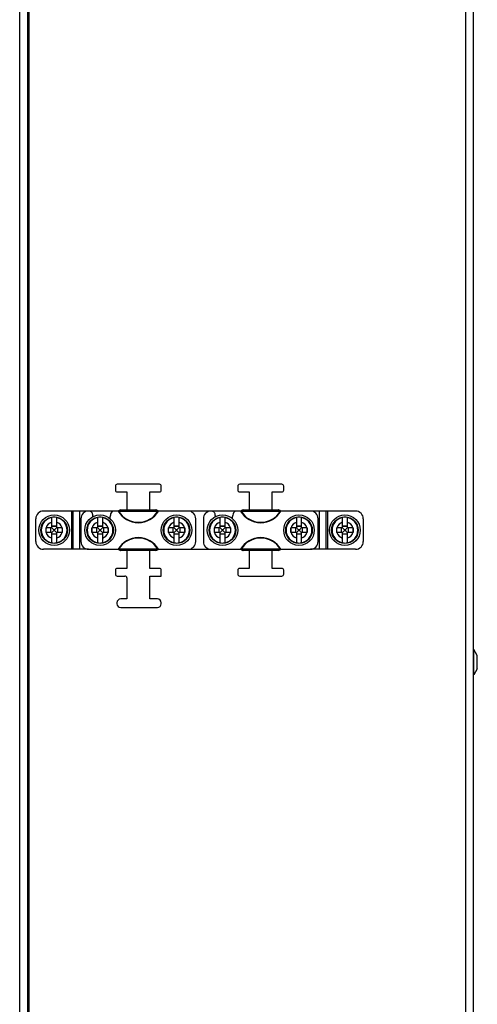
# Model space of a CAD drawing. Header units: millimetres. Extents: x -2579 to 1363, y -329 to 2298.
# Tile 49 of 256: x -1289 to -1170, y 1218 to 1476. Entities that reach past the tile are written whole.
import ezdxf

# ---------------------------------------------------------------- set-up
doc = ezdxf.new("R2010")
doc.units = ezdxf.units.MM
doc.header["$LTSCALE"] = 30.734
doc.layers.get('0').update_dxf_attribs({"linetype": 'CONTINUOUS'})

msp = doc.modelspace()

# ---------------------------------------------------------------- linework, layer by layer
at = {"color": 2}
for p, q in [((-1289.24, 693.31), (-1289.24, 1678.31)), ((-1286.74, 693.31), (-1286.74, 1503.69)), ((-1172.74, 1501.91), (-1172.74, 693.31)), ((-1275.74, 1347.31), (-1275.74, 1337.31)), ((-1273.54, 1337.31), (-1273.54, 1347.31)), ((-1210.94, 1347.31), (-1210.94, 1337.31)), ((-1208.74, 1337.31), (-1208.74, 1347.31)), ((-1281.18, 1342.91), (-1281.18, 1341.71)), ((-1279.64, 1343.26), (-1280.84, 1343.26)), ((-1280.35, 1342.42), (-1280.35, 1342.2)), ((-1280.13, 1342.42), (-1280.35, 1342.42)), ((-1280.35, 1342.2), (-1280.13, 1342.2)), ((-1280.13, 1342.2), (-1280.13, 1342.42)), ((-1279.29, 1341.71), (-1279.29, 1342.91)), ((-1269.18, 1342.91), (-1269.18, 1341.71)), ((-1267.64, 1343.26), (-1268.84, 1343.26)), ((-1268.35, 1342.42), (-1268.35, 1342.2)), ((-1268.13, 1342.42), (-1268.35, 1342.42)), ((-1268.35, 1342.2), (-1268.13, 1342.2)), ((-1268.13, 1342.2), (-1268.13, 1342.42)), ((-1267.29, 1341.71), (-1267.29, 1342.91)), ((-1249.18, 1342.91), (-1249.18, 1341.71)), ((-1247.64, 1343.26), (-1248.84, 1343.26)), ((-1248.35, 1342.42), (-1248.35, 1342.2)), ((-1248.13, 1342.42), (-1248.35, 1342.42)), ((-1248.35, 1342.2), (-1248.13, 1342.2)), ((-1248.13, 1342.2), (-1248.13, 1342.42)), ((-1247.29, 1341.71), (-1247.29, 1342.91)), ((-1237.18, 1342.91), (-1237.18, 1341.71)), ((-1235.64, 1343.26), (-1236.84, 1343.26)), ((-1236.35, 1342.42), (-1236.35, 1342.2)), ((-1236.13, 1342.42), (-1236.35, 1342.42)), ((-1236.35, 1342.2), (-1236.13, 1342.2)), ((-1236.13, 1342.2), (-1236.13, 1342.42)), ((-1235.29, 1341.71), (-1235.29, 1342.91)), ((-1217.18, 1342.91), (-1217.18, 1341.71)), ((-1215.64, 1343.26), (-1216.84, 1343.26)), ((-1216.35, 1342.42), (-1216.35, 1342.2)), ((-1216.13, 1342.42), (-1216.35, 1342.42)), ((-1216.35, 1342.2), (-1216.13, 1342.2)), ((-1216.13, 1342.2), (-1216.13, 1342.42)), ((-1215.29, 1341.71), (-1215.29, 1342.91)), ((-1205.18, 1342.91), (-1205.18, 1341.71)), ((-1203.64, 1343.26), (-1204.84, 1343.26)), ((-1204.35, 1342.42), (-1204.35, 1342.2)), ((-1204.13, 1342.42), (-1204.35, 1342.42)), ((-1204.35, 1342.2), (-1204.13, 1342.2)), ((-1204.13, 1342.2), (-1204.13, 1342.42)), ((-1203.29, 1341.71), (-1203.29, 1342.91)), ((-1280.84, 1341.36), (-1279.64, 1341.36)), ((-1268.84, 1341.36), (-1267.64, 1341.36)), ((-1248.84, 1341.36), (-1247.64, 1341.36)), ((-1236.84, 1341.36), (-1235.64, 1341.36)), ((-1216.84, 1341.36), (-1215.64, 1341.36)), ((-1204.84, 1341.36), (-1203.64, 1341.36))]:
    msp.add_line(p, q, dxfattribs=at)
at = {"color": 3}
for p, q in [((-1287.24, 1677.81), (-1287.24, 693.31)), ((-1170.74, 1503.11), (-1170.74, 693.31)), ((-1264.24, 1353.81), (-1264.24, 1352.81)), ((-1252.74, 1354.31), (-1263.74, 1354.31)), ((-1263.74, 1352.31), (-1261.24, 1352.31)), ((-1261.24, 1352.31), (-1261.24, 1347.61)), ((-1255.24, 1347.61), (-1255.24, 1352.31)), ((-1255.24, 1352.31), (-1252.74, 1352.31)), ((-1252.24, 1352.81), (-1252.24, 1353.81)), ((-1232.24, 1353.81), (-1232.24, 1352.81)), ((-1220.74, 1354.31), (-1231.74, 1354.31)), ((-1231.74, 1352.31), (-1229.24, 1352.31)), ((-1229.24, 1352.31), (-1229.24, 1347.61)), ((-1223.24, 1347.61), (-1223.24, 1352.31)), ((-1223.24, 1352.31), (-1220.74, 1352.31)), ((-1220.24, 1352.81), (-1220.24, 1353.81)), ((-1271.24, 1347.31), (-1283.04, 1347.31)), ((-1275.24, 1337.31), (-1275.24, 1347.31)), ((-1271.14, 1347.31), (-1271.24, 1347.31)), ((-1264.5, 1347.31), (-1271.14, 1347.31)), ((-1263.37, 1347.31), (-1264.5, 1347.31)), ((-1245.24, 1347.31), (-1253.1, 1347.31)), ((-1239.24, 1347.31), (-1245.24, 1347.31)), ((-1239.14, 1347.31), (-1239.24, 1347.31)), ((-1232.5, 1347.31), (-1239.14, 1347.31)), ((-1231.37, 1347.31), (-1232.5, 1347.31)), ((-1213.24, 1347.31), (-1221.1, 1347.31)), ((-1201.44, 1347.31), (-1213.24, 1347.31)), ((-1209.24, 1347.31), (-1209.24, 1337.31)), ((-1285.04, 1339.31), (-1285.04, 1345.31)), ((-1273.24, 1345.31), (-1273.24, 1339.31)), ((-1243.24, 1339.31), (-1243.24, 1345.31)), ((-1241.24, 1345.31), (-1241.24, 1339.31)), ((-1211.24, 1339.31), (-1211.24, 1345.31)), ((-1199.44, 1345.31), (-1199.44, 1339.31)), ((-1271.24, 1337.31), (-1283.04, 1337.31)), ((-1271.24, 1337.31), (-1263.37, 1337.31)), ((-1261.24, 1337.01), (-1261.24, 1332.31)), ((-1255.24, 1332.31), (-1255.24, 1337.01)), ((-1253.1, 1337.31), (-1245.24, 1337.31)), ((-1245.24, 1337.31), (-1239.24, 1337.31)), ((-1239.24, 1337.31), (-1231.37, 1337.31)), ((-1229.24, 1337.01), (-1229.24, 1332.31)), ((-1223.24, 1332.31), (-1223.24, 1337.01)), ((-1221.1, 1337.31), (-1213.24, 1337.31)), ((-1201.44, 1337.31), (-1213.24, 1337.31)), ((-1264.24, 1331.81), (-1264.24, 1330.81)), ((-1261.24, 1332.31), (-1263.74, 1332.31)), ((-1252.74, 1332.31), (-1255.24, 1332.31)), ((-1252.24, 1330.31), (-1252.24, 1331.81)), ((-1232.24, 1331.81), (-1232.24, 1330.81)), ((-1229.24, 1332.31), (-1231.74, 1332.31)), ((-1220.74, 1332.31), (-1223.24, 1332.31)), ((-1220.24, 1330.81), (-1220.24, 1331.81)), ((-1263.74, 1330.31), (-1261.74, 1330.31)), ((-1261.24, 1329.81), (-1261.24, 1324.31)), ((-1255.24, 1324.31), (-1255.24, 1330.31)), ((-1255.24, 1330.31), (-1252.24, 1330.31)), ((-1231.74, 1330.31), (-1220.74, 1330.31)), ((-1261.24, 1324.31), (-1262.81, 1324.31)), ((-1253.24, 1324.31), (-1255.24, 1324.31)), ((-1263.81, 1323.31), (-1263.81, 1323.08)), ((-1262.81, 1322.08), (-1253.24, 1322.08)), ((-1252.24, 1323.08), (-1252.24, 1323.31))]:
    msp.add_line(p, q, dxfattribs=at)
at = {"color": 7}
for p, q in [((-1263.37, 1347.31), (-1262.86, 1347.61)), ((-1262.86, 1347.61), (-1261.24, 1347.61)), ((-1261.24, 1347.61), (-1253.62, 1347.61)), ((-1253.42, 1347.52), (-1253.62, 1347.61)), ((-1253.1, 1347.31), (-1253.62, 1347.61)), ((-1231.37, 1347.31), (-1230.86, 1347.61)), ((-1230.86, 1347.61), (-1229.24, 1347.61)), ((-1229.24, 1347.61), (-1221.62, 1347.61)), ((-1221.42, 1347.52), (-1221.62, 1347.61)), ((-1221.1, 1347.31), (-1221.62, 1347.61)), ((-1280.84, 1342.91), (-1280.84, 1345.62)), ((-1279.64, 1345.62), (-1279.64, 1342.91)), ((-1268.84, 1342.91), (-1268.84, 1345.62)), ((-1267.64, 1345.62), (-1267.64, 1342.91)), ((-1248.84, 1342.91), (-1248.84, 1345.62)), ((-1247.64, 1345.62), (-1247.64, 1342.91)), ((-1236.84, 1342.91), (-1236.84, 1345.62)), ((-1235.64, 1345.62), (-1235.64, 1342.91)), ((-1216.84, 1342.91), (-1216.84, 1345.62)), ((-1215.64, 1345.62), (-1215.64, 1342.91)), ((-1204.84, 1342.91), (-1204.84, 1345.62)), ((-1203.64, 1345.62), (-1203.64, 1342.91)), ((-1280.84, 1342.91), (-1282.36, 1342.91)), ((-1282.36, 1341.8), (-1282.36, 1342.79)), ((-1282.36, 1341.71), (-1282.36, 1341.8)), ((-1280.84, 1341.71), (-1282.36, 1341.71)), ((-1279.64, 1343.33), (-1280.84, 1343.33)), ((-1280.76, 1342.83), (-1280.84, 1342.91)), ((-1280.76, 1341.79), (-1280.84, 1341.71)), ((-1280.84, 1338.99), (-1280.84, 1341.71)), ((-1280.35, 1342.42), (-1280.43, 1342.5)), ((-1280.35, 1342.2), (-1280.43, 1342.12)), ((-1280.13, 1342.42), (-1280.04, 1342.5)), ((-1280.13, 1342.2), (-1280.04, 1342.12)), ((-1279.72, 1342.83), (-1279.64, 1342.91)), ((-1279.72, 1341.79), (-1279.64, 1341.71)), ((-1278.12, 1342.91), (-1279.64, 1342.91)), ((-1279.64, 1341.71), (-1279.64, 1338.99)), ((-1278.12, 1341.71), (-1279.64, 1341.71)), ((-1278.12, 1342.91), (-1278.12, 1342.82)), ((-1278.12, 1342.82), (-1278.12, 1341.8)), ((-1278.12, 1341.8), (-1278.12, 1341.71)), ((-1268.84, 1342.91), (-1270.36, 1342.91)), ((-1270.36, 1341.8), (-1270.36, 1342.79)), ((-1270.36, 1341.71), (-1270.36, 1341.8)), ((-1268.84, 1341.71), (-1270.36, 1341.71)), ((-1267.64, 1343.33), (-1268.84, 1343.33)), ((-1268.76, 1342.83), (-1268.84, 1342.91)), ((-1268.76, 1341.79), (-1268.84, 1341.71)), ((-1268.84, 1338.99), (-1268.84, 1341.71)), ((-1268.35, 1342.42), (-1268.43, 1342.5)), ((-1268.35, 1342.2), (-1268.43, 1342.12)), ((-1268.13, 1342.42), (-1268.04, 1342.5)), ((-1268.13, 1342.2), (-1268.04, 1342.12)), ((-1267.72, 1342.83), (-1267.64, 1342.91)), ((-1267.72, 1341.79), (-1267.64, 1341.71)), ((-1266.12, 1342.91), (-1267.64, 1342.91)), ((-1267.64, 1341.71), (-1267.64, 1338.99)), ((-1266.12, 1341.71), (-1267.64, 1341.71)), ((-1266.12, 1342.91), (-1266.12, 1342.82)), ((-1266.12, 1342.82), (-1266.12, 1341.8)), ((-1266.12, 1341.8), (-1266.12, 1341.71)), ((-1248.84, 1342.91), (-1250.36, 1342.91)), ((-1250.36, 1341.8), (-1250.36, 1342.79)), ((-1250.36, 1341.71), (-1250.36, 1341.8)), ((-1248.84, 1341.71), (-1250.36, 1341.71)), ((-1247.64, 1343.33), (-1248.84, 1343.33)), ((-1248.76, 1342.83), (-1248.84, 1342.91)), ((-1248.76, 1341.79), (-1248.84, 1341.71)), ((-1248.84, 1338.99), (-1248.84, 1341.71)), ((-1248.35, 1342.42), (-1248.43, 1342.5)), ((-1248.35, 1342.2), (-1248.43, 1342.12)), ((-1248.13, 1342.42), (-1248.04, 1342.5)), ((-1248.13, 1342.2), (-1248.04, 1342.12)), ((-1247.72, 1342.83), (-1247.64, 1342.91)), ((-1247.72, 1341.79), (-1247.64, 1341.71)), ((-1246.12, 1342.91), (-1247.64, 1342.91)), ((-1247.64, 1341.71), (-1247.64, 1338.99)), ((-1246.12, 1341.71), (-1247.64, 1341.71)), ((-1246.12, 1342.91), (-1246.12, 1342.82)), ((-1246.12, 1342.82), (-1246.12, 1341.8)), ((-1246.12, 1341.8), (-1246.12, 1341.71)), ((-1236.84, 1342.91), (-1238.36, 1342.91)), ((-1238.36, 1341.8), (-1238.36, 1342.79)), ((-1238.36, 1341.71), (-1238.36, 1341.8)), ((-1236.84, 1341.71), (-1238.36, 1341.71)), ((-1235.64, 1343.33), (-1236.84, 1343.33)), ((-1236.76, 1342.83), (-1236.84, 1342.91)), ((-1236.76, 1341.79), (-1236.84, 1341.71)), ((-1236.84, 1338.99), (-1236.84, 1341.71)), ((-1236.35, 1342.42), (-1236.43, 1342.5)), ((-1236.35, 1342.2), (-1236.43, 1342.12)), ((-1236.13, 1342.42), (-1236.04, 1342.5)), ((-1236.13, 1342.2), (-1236.04, 1342.12)), ((-1235.72, 1342.83), (-1235.64, 1342.91)), ((-1235.72, 1341.79), (-1235.64, 1341.71)), ((-1234.12, 1342.91), (-1235.64, 1342.91)), ((-1235.64, 1341.71), (-1235.64, 1338.99)), ((-1234.12, 1341.71), (-1235.64, 1341.71)), ((-1234.12, 1342.91), (-1234.12, 1342.82)), ((-1234.12, 1342.82), (-1234.12, 1341.8)), ((-1234.12, 1341.8), (-1234.12, 1341.71)), ((-1216.84, 1342.91), (-1218.36, 1342.91)), ((-1218.36, 1341.8), (-1218.36, 1342.79)), ((-1218.36, 1341.71), (-1218.36, 1341.8)), ((-1216.84, 1341.71), (-1218.36, 1341.71)), ((-1215.64, 1343.33), (-1216.84, 1343.33)), ((-1216.76, 1342.83), (-1216.84, 1342.91)), ((-1216.76, 1341.79), (-1216.84, 1341.71)), ((-1216.84, 1338.99), (-1216.84, 1341.71)), ((-1216.35, 1342.42), (-1216.43, 1342.5)), ((-1216.35, 1342.2), (-1216.43, 1342.12)), ((-1216.13, 1342.42), (-1216.04, 1342.5)), ((-1216.13, 1342.2), (-1216.04, 1342.12)), ((-1215.72, 1342.83), (-1215.64, 1342.91)), ((-1215.72, 1341.79), (-1215.64, 1341.71)), ((-1214.12, 1342.91), (-1215.64, 1342.91)), ((-1215.64, 1341.71), (-1215.64, 1338.99)), ((-1214.12, 1341.71), (-1215.64, 1341.71)), ((-1214.12, 1342.91), (-1214.12, 1342.82)), ((-1214.12, 1342.82), (-1214.12, 1341.8)), ((-1214.12, 1341.8), (-1214.12, 1341.71)), ((-1204.84, 1342.91), (-1206.36, 1342.91)), ((-1206.36, 1341.8), (-1206.36, 1342.79)), ((-1206.36, 1341.71), (-1206.36, 1341.8)), ((-1204.84, 1341.71), (-1206.36, 1341.71)), ((-1203.64, 1343.33), (-1204.84, 1343.33)), ((-1204.76, 1342.83), (-1204.84, 1342.91)), ((-1204.76, 1341.79), (-1204.84, 1341.71)), ((-1204.84, 1338.99), (-1204.84, 1341.71)), ((-1204.35, 1342.42), (-1204.43, 1342.5)), ((-1204.35, 1342.2), (-1204.43, 1342.12)), ((-1204.13, 1342.42), (-1204.04, 1342.5)), ((-1204.13, 1342.2), (-1204.04, 1342.12)), ((-1203.72, 1342.83), (-1203.64, 1342.91)), ((-1203.72, 1341.79), (-1203.64, 1341.71)), ((-1202.12, 1342.91), (-1203.64, 1342.91)), ((-1203.64, 1341.71), (-1203.64, 1338.99)), ((-1202.12, 1341.71), (-1203.64, 1341.71)), ((-1202.12, 1342.91), (-1202.12, 1342.82)), ((-1202.12, 1342.82), (-1202.12, 1341.8)), ((-1202.12, 1341.8), (-1202.12, 1341.71)), ((-1279.64, 1341.29), (-1280.84, 1341.29)), ((-1267.64, 1341.29), (-1268.84, 1341.29)), ((-1247.64, 1341.29), (-1248.84, 1341.29)), ((-1235.64, 1341.29), (-1236.84, 1341.29)), ((-1215.64, 1341.29), (-1216.84, 1341.29)), ((-1203.64, 1341.29), (-1204.84, 1341.29)), ((-1263.37, 1337.31), (-1262.86, 1337.01)), ((-1263.06, 1337.1), (-1262.86, 1337.01)), ((-1255.24, 1337.01), (-1262.86, 1337.01)), ((-1253.62, 1337.01), (-1255.24, 1337.01)), ((-1253.1, 1337.31), (-1253.62, 1337.01)), ((-1231.37, 1337.31), (-1230.86, 1337.01)), ((-1231.06, 1337.1), (-1230.86, 1337.01)), ((-1223.24, 1337.01), (-1230.86, 1337.01)), ((-1221.62, 1337.01), (-1223.24, 1337.01)), ((-1221.1, 1337.31), (-1221.62, 1337.01)), ((-1170.54, 1311.11), (-1170.74, 1311.11)), ((-1170.54, 1304.51), (-1170.54, 1311.11)), ((-1169.64, 1309.55), (-1170.54, 1311.11)), ((-1169.64, 1306.07), (-1169.64, 1309.55)), ((-1169.64, 1306.07), (-1170.54, 1304.51)), ((-1170.54, 1304.51), (-1170.74, 1304.51))]:
    msp.add_line(p, q, dxfattribs=at)
for points in [[(-1262.86, 1347.61), (-1263.06, 1347.52), (-1263.17, 1347.47), (-1263.28, 1347.41), (-1263.39, 1347.36), (-1263.51, 1347.31)], [(-1252.97, 1347.31), (-1253.08, 1347.36), (-1253.2, 1347.41), (-1253.31, 1347.47), (-1253.42, 1347.52)], [(-1230.86, 1347.61), (-1231.06, 1347.52), (-1231.17, 1347.47), (-1231.28, 1347.41), (-1231.39, 1347.36), (-1231.51, 1347.31)], [(-1220.97, 1347.31), (-1221.08, 1347.36), (-1221.2, 1347.41), (-1221.31, 1347.47), (-1221.42, 1347.52)], [(-1282.36, 1342.79), (-1282.36, 1342.88), (-1282.36, 1342.91)], [(-1280.43, 1342.5), (-1280.6, 1342.67), (-1280.76, 1342.83)], [(-1280.43, 1342.12), (-1280.6, 1341.95), (-1280.76, 1341.79)], [(-1280.04, 1342.5), (-1279.88, 1342.67), (-1279.72, 1342.83)], [(-1280.04, 1342.12), (-1279.88, 1341.95), (-1279.72, 1341.79)], [(-1270.36, 1342.79), (-1270.36, 1342.88), (-1270.36, 1342.91)], [(-1268.43, 1342.5), (-1268.6, 1342.67), (-1268.76, 1342.83)], [(-1268.43, 1342.12), (-1268.6, 1341.95), (-1268.76, 1341.79)], [(-1268.04, 1342.5), (-1267.88, 1342.67), (-1267.72, 1342.83)], [(-1268.04, 1342.12), (-1267.88, 1341.95), (-1267.72, 1341.79)], [(-1250.36, 1342.79), (-1250.36, 1342.88), (-1250.36, 1342.91)], [(-1248.43, 1342.5), (-1248.6, 1342.67), (-1248.76, 1342.83)], [(-1248.43, 1342.12), (-1248.6, 1341.95), (-1248.76, 1341.79)], [(-1248.04, 1342.5), (-1247.88, 1342.67), (-1247.72, 1342.83)], [(-1248.04, 1342.12), (-1247.88, 1341.95), (-1247.72, 1341.79)], [(-1238.36, 1342.79), (-1238.36, 1342.88), (-1238.36, 1342.91)], [(-1236.43, 1342.5), (-1236.6, 1342.67), (-1236.76, 1342.83)], [(-1236.43, 1342.12), (-1236.6, 1341.95), (-1236.76, 1341.79)], [(-1236.04, 1342.5), (-1235.88, 1342.67), (-1235.72, 1342.83)], [(-1236.04, 1342.12), (-1235.88, 1341.95), (-1235.72, 1341.79)], [(-1218.36, 1342.79), (-1218.36, 1342.88), (-1218.36, 1342.91)], [(-1216.43, 1342.5), (-1216.6, 1342.67), (-1216.76, 1342.83)], [(-1216.43, 1342.12), (-1216.6, 1341.95), (-1216.76, 1341.79)], [(-1216.04, 1342.5), (-1215.88, 1342.67), (-1215.72, 1342.83)], [(-1216.04, 1342.12), (-1215.88, 1341.95), (-1215.72, 1341.79)], [(-1206.36, 1342.79), (-1206.36, 1342.88), (-1206.36, 1342.91)], [(-1204.43, 1342.5), (-1204.6, 1342.67), (-1204.76, 1342.83)], [(-1204.43, 1342.12), (-1204.6, 1341.95), (-1204.76, 1341.79)], [(-1204.04, 1342.5), (-1203.88, 1342.67), (-1203.72, 1342.83)], [(-1204.04, 1342.12), (-1203.88, 1341.95), (-1203.72, 1341.79)], [(-1263.51, 1337.31), (-1263.39, 1337.26), (-1263.28, 1337.2), (-1263.17, 1337.15), (-1263.06, 1337.1)], [(-1253.62, 1337.01), (-1253.42, 1337.1), (-1253.31, 1337.15), (-1253.2, 1337.2), (-1253.08, 1337.26), (-1252.97, 1337.31)], [(-1231.51, 1337.31), (-1231.39, 1337.26), (-1231.28, 1337.2), (-1231.17, 1337.15), (-1231.06, 1337.1)], [(-1221.62, 1337.01), (-1221.42, 1337.1), (-1221.31, 1337.15), (-1221.2, 1337.2), (-1221.08, 1337.26), (-1220.97, 1337.31)]]:
    msp.add_lwpolyline(points, dxfattribs=at)
at = {"color": 3}
for points in [[(-1263.37, 1347.31), (-1262.79, 1347.31), (-1262.18, 1347.31), (-1261.56, 1347.31), (-1260.91, 1347.31), (-1260.26, 1347.31), (-1259.59, 1347.31), (-1258.92, 1347.31), (-1258.24, 1347.31), (-1257.56, 1347.31), (-1256.89, 1347.31), (-1256.22, 1347.31), (-1255.56, 1347.31), (-1254.92, 1347.31), (-1254.29, 1347.31), (-1253.69, 1347.31), (-1253.1, 1347.31)], [(-1231.37, 1347.31), (-1230.79, 1347.31), (-1230.18, 1347.31), (-1229.56, 1347.31), (-1228.91, 1347.31), (-1228.26, 1347.31), (-1227.59, 1347.31), (-1226.92, 1347.31), (-1226.24, 1347.31), (-1225.56, 1347.31), (-1224.89, 1347.31), (-1224.22, 1347.31), (-1223.56, 1347.31), (-1222.92, 1347.31), (-1222.29, 1347.31), (-1221.69, 1347.31), (-1221.1, 1347.31)], [(-1253.1, 1337.31), (-1253.69, 1337.31), (-1254.29, 1337.31), (-1254.92, 1337.31), (-1255.56, 1337.31), (-1256.22, 1337.31), (-1256.89, 1337.31), (-1257.56, 1337.31), (-1258.24, 1337.31), (-1258.92, 1337.31), (-1259.59, 1337.31), (-1260.26, 1337.31), (-1260.91, 1337.31), (-1261.56, 1337.31), (-1262.18, 1337.31), (-1262.79, 1337.31), (-1263.37, 1337.31)], [(-1221.1, 1337.31), (-1221.69, 1337.31), (-1222.29, 1337.31), (-1222.92, 1337.31), (-1223.56, 1337.31), (-1224.22, 1337.31), (-1224.89, 1337.31), (-1225.56, 1337.31), (-1226.24, 1337.31), (-1226.92, 1337.31), (-1227.59, 1337.31), (-1228.26, 1337.31), (-1228.91, 1337.31), (-1229.56, 1337.31), (-1230.18, 1337.31), (-1230.79, 1337.31), (-1231.37, 1337.31)]]:
    msp.add_lwpolyline(points, dxfattribs=at)
at = {"color": 7}
for centre, radius in [((-1280.24, 1342.31), 4), ((-1280.24, 1342.31), 3.48), ((-1268.24, 1342.31), 4), ((-1268.24, 1342.31), 3.48), ((-1248.24, 1342.31), 4), ((-1248.24, 1342.31), 3.48), ((-1236.24, 1342.31), 4), ((-1236.24, 1342.31), 3.48), ((-1216.24, 1342.31), 4), ((-1216.24, 1342.31), 3.48), ((-1204.24, 1342.31), 4), ((-1204.24, 1342.31), 3.48)]:
    msp.add_circle(centre, radius, dxfattribs=at)
at = {"color": 2}
for centre in [(-1280.24, 1342.31), (-1268.24, 1342.31), (-1248.24, 1342.31), (-1236.24, 1342.31), (-1216.24, 1342.31), (-1204.24, 1342.31)]:
    msp.add_circle(centre, 3.48, dxfattribs=at)
at = {"color": 3}
for centre, radius, start, end in [((-1263.74, 1353.81), 0.5, 90, 180), ((-1263.74, 1352.81), 0.5, 180, 270), ((-1252.74, 1353.81), 0.5, 0, 90), ((-1252.74, 1352.81), 0.5, 270, 360), ((-1231.74, 1353.81), 0.5, 90, 180), ((-1231.74, 1352.81), 0.5, 180, 270), ((-1220.74, 1353.81), 0.5, 0, 90), ((-1220.74, 1352.81), 0.5, 270, 360), ((-1283.04, 1345.31), 2, 90, 180), ((-1271.24, 1345.31), 2, 90, 180), ((-1271.14, 1346.31), 1, 350.0934, 90), ((-1264.5, 1346.31), 1, 90, 166.1839), ((-1245.24, 1345.31), 2, 0, 90), ((-1239.24, 1345.31), 2, 90, 180), ((-1239.14, 1346.31), 1, 350.0934, 90), ((-1232.5, 1346.31), 1, 90, 166.1839), ((-1213.24, 1345.31), 2, 0, 90), ((-1201.44, 1345.31), 2, 0, 90), ((-1248.24, 1342.31), 22.25, 170.0934, 171.0137), ((-1248.24, 1342.31), 17.75, 166.1839, 169.9456), ((-1216.24, 1342.31), 22.25, 170.0934, 171.0137), ((-1216.24, 1342.31), 17.75, 166.1839, 169.9456), ((-1283.04, 1339.31), 2, 180, 270), ((-1271.24, 1339.31), 2, 180, 270), ((-1245.24, 1339.31), 2, 270, 360), ((-1239.24, 1339.31), 2, 180, 270), ((-1213.24, 1339.31), 2, 270, 360), ((-1201.44, 1339.31), 2, 270, 360), ((-1263.74, 1331.81), 0.5, 90, 180), ((-1252.74, 1331.81), 0.5, 0, 90), ((-1231.74, 1331.81), 0.5, 90, 180), ((-1220.74, 1331.81), 0.5, 0, 90), ((-1263.74, 1330.81), 0.5, 180, 270), ((-1261.74, 1329.81), 0.5, 0, 90), ((-1231.74, 1330.81), 0.5, 180, 270), ((-1220.74, 1330.81), 0.5, 270, 360), ((-1262.81, 1323.31), 1, 90, 180), ((-1253.24, 1323.31), 1, 0, 90), ((-1262.81, 1323.08), 1, 180, 270), ((-1253.24, 1323.08), 1, 270, 360)]:
    msp.add_arc(centre, radius, start, end, dxfattribs=at)
at = {"color": 2}
for centre, radius, start, end in [((-1258.24, 1350.31), 6.07, 209.6391, 330.3609), ((-1258.24, 1350.31), 5.95, 210.2933, 329.7067), ((-1226.24, 1350.31), 6.07, 209.6391, 330.3609), ((-1226.24, 1350.31), 5.95, 210.2933, 329.7067), ((-1280.24, 1342.31), 3.37, 100.2607, 259.7393), ((-1280.24, 1342.31), 2.17, 106.029, 163.971), ((-1280.24, 1342.31), 3.37, 280.2607, 79.7393), ((-1280.24, 1342.31), 2.17, 16.029, 73.971), ((-1268.24, 1342.31), 3.37, 100.2607, 259.7393), ((-1268.24, 1342.31), 2.17, 106.029, 163.971), ((-1268.24, 1342.31), 3.37, 280.2607, 79.7393), ((-1268.24, 1342.31), 2.17, 16.029, 73.971), ((-1248.24, 1342.31), 3.37, 100.2607, 259.7393), ((-1248.24, 1342.31), 2.17, 106.029, 163.971), ((-1248.24, 1342.31), 3.37, 280.2607, 79.7393), ((-1248.24, 1342.31), 2.17, 16.029, 73.971), ((-1236.24, 1342.31), 3.37, 100.2607, 259.7393), ((-1236.24, 1342.31), 2.17, 106.029, 163.971), ((-1236.24, 1342.31), 3.37, 280.2607, 79.7393), ((-1236.24, 1342.31), 2.17, 16.029, 73.971), ((-1216.24, 1342.31), 3.37, 100.2607, 259.7393), ((-1216.24, 1342.31), 2.17, 106.029, 163.971), ((-1216.24, 1342.31), 3.37, 280.2607, 79.7393), ((-1216.24, 1342.31), 2.17, 16.029, 73.971), ((-1204.24, 1342.31), 3.37, 100.2607, 259.7393), ((-1204.24, 1342.31), 2.17, 106.029, 163.971), ((-1204.24, 1342.31), 3.37, 280.2607, 79.7393), ((-1204.24, 1342.31), 2.17, 16.029, 73.971), ((-1280.24, 1342.31), 2.17, 167.3276, 192.6724), ((-1280.24, 1342.31), 2.17, 196.029, 253.971), ((-1280.24, 1342.31), 2.17, 286.029, 343.971), ((-1280.24, 1342.31), 2.17, 347.3276, 12.6724), ((-1268.24, 1342.31), 2.17, 167.3276, 192.6724), ((-1268.24, 1342.31), 2.17, 196.029, 253.971), ((-1268.24, 1342.31), 2.17, 286.029, 343.971), ((-1268.24, 1342.31), 2.17, 347.3276, 12.6724), ((-1248.24, 1342.31), 2.17, 167.3276, 192.6724), ((-1248.24, 1342.31), 2.17, 196.029, 253.971), ((-1248.24, 1342.31), 2.17, 286.029, 343.971), ((-1248.24, 1342.31), 2.17, 347.3276, 12.6724), ((-1236.24, 1342.31), 2.17, 167.3276, 192.6724), ((-1236.24, 1342.31), 2.17, 196.029, 253.971), ((-1236.24, 1342.31), 2.17, 286.029, 343.971), ((-1236.24, 1342.31), 2.17, 347.3276, 12.6724), ((-1216.24, 1342.31), 2.17, 167.3276, 192.6724), ((-1216.24, 1342.31), 2.17, 196.029, 253.971), ((-1216.24, 1342.31), 2.17, 286.029, 343.971), ((-1216.24, 1342.31), 2.17, 347.3276, 12.6724), ((-1204.24, 1342.31), 2.17, 167.3276, 192.6724), ((-1204.24, 1342.31), 2.17, 196.029, 253.971), ((-1204.24, 1342.31), 2.17, 286.029, 343.971), ((-1204.24, 1342.31), 2.17, 347.3276, 12.6724), ((-1258.24, 1334.31), 6.07, 29.6391, 150.3609), ((-1258.24, 1334.31), 5.95, 30.2933, 149.7067), ((-1226.24, 1334.31), 6.07, 29.6391, 150.3609), ((-1226.24, 1334.31), 5.95, 30.2933, 149.7067)]:
    msp.add_arc(centre, radius, start, end, dxfattribs=at)
at = {"color": 7}
for centre, start, end in [((-1280.24, 1342.31), 79.7405, 100.2595), ((-1268.24, 1342.31), 79.7405, 100.2595), ((-1248.24, 1342.31), 79.7405, 100.2595), ((-1236.24, 1342.31), 79.7405, 100.2595), ((-1216.24, 1342.31), 79.7405, 100.2595), ((-1204.24, 1342.31), 79.7405, 100.2595), ((-1280.24, 1342.31), 259.7405, 280.2595), ((-1268.24, 1342.31), 259.7405, 280.2595), ((-1248.24, 1342.31), 259.7405, 280.2595), ((-1236.24, 1342.31), 259.7405, 280.2595), ((-1216.24, 1342.31), 259.7405, 280.2595), ((-1204.24, 1342.31), 259.7405, 280.2595)]:
    msp.add_arc(centre, 3.37, start, end, dxfattribs=at)

doc.saveas('drawing.dxf')
